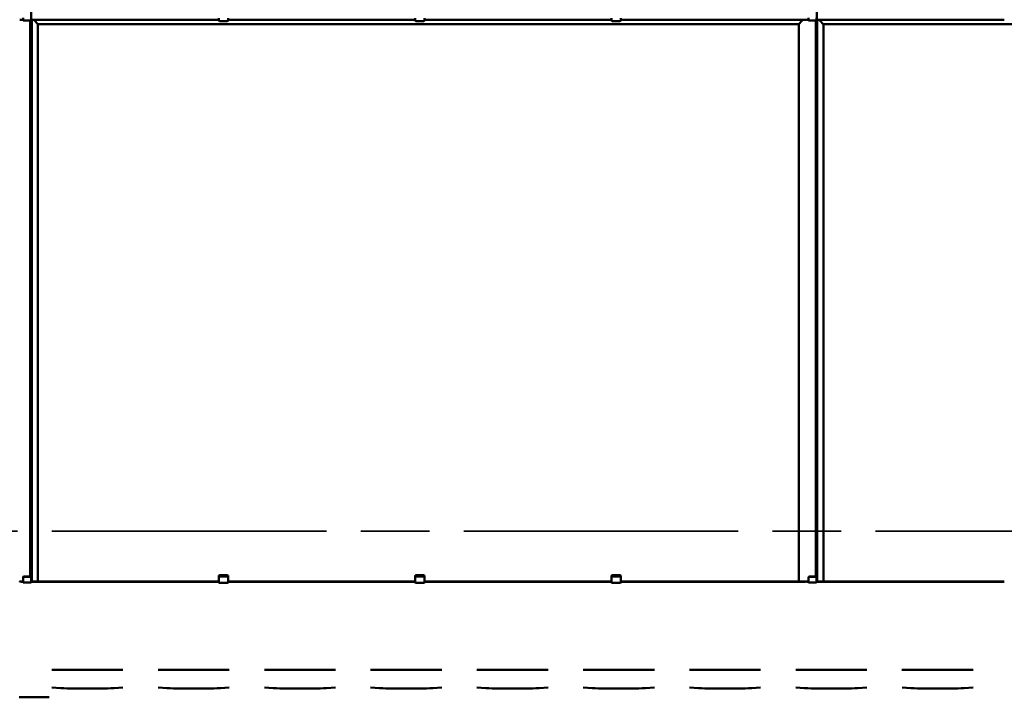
# Model space of a CAD drawing. Header units: millimetres. Extents: x 200 to 13555, y -185 to 8310.
# Tile 10 of 70: x 4038 to 6030, y 1997 to 3368. Entities that reach past the tile are written whole.
import ezdxf

# ---------------------------------------------------------------- set-up
doc = ezdxf.new("R2010")
doc.units = ezdxf.units.MM
doc.header["$LTSCALE"] = 10
doc.linetypes.add('CHAIN', pattern=[0.3543, 0.2362, -0.0295, 0.0591, -0.0295])
doc.linetypes.add('Long Dash Dotted', pattern=[305, 240, -30, 5, -30])
doc.layers.add('Schnittansichtslinien(DIN)', color=7, linetype='Long Dash Dotted', lineweight=35)
doc.layers.add('Sichtbare Kanten(DIN)', color=7, linetype='Continuous', lineweight=50)

# ---------------------------------------------------------------- blocks, each defined once
blk = doc.blocks.new('2DTransSchnitt0')
at = {"layer": 'Schnittansichtslinien(DIN)', "linetype": 'CHAIN', "ltscale": 23.520557}
blk.add_line((160.25, 233.27), (807.45, 233.27), dxfattribs=at)

msp = doc.modelspace()

# ---------------------------------------------------------------- linework, layer by layer
at = {"layer": 'Sichtbare Kanten(DIN)'}
for p, q in [((4061, 3367.9), (4061, 4504.7)), ((5650, 3367.9), (5650, 4504.7)), ((4038, 3367.8), (4038, 3367.9)), ((4041, 3367.9), (4041, 3367.9)), ((4041, 3367.7), (4041, 3367.9)), ((4042.5, 3367.9), (4042.5, 3367.9)), ((4042.5, 3367.9), (4042.5, 3367.8)), ((4043, 3367.7), (4043, 3367.7)), ((4044.3, 3367.7), (4043.3, 3367.7)), ((4044.3, 3371.4), (4044.3, 3366.2)), ((4060.8, 3371.4), (4060.8, 3366.2)), ((4061.7, 3367.7), (4060.8, 3367.7)), ((4061, 3367.8), (4061, 3367.9)), ((4061, 2230.9), (4061, 3367.7)), ((4062, 3367.9), (4062, 3367.9)), ((4062, 2230.9), (4062, 3367.7)), ((4062, 3367.7), (4062, 3367.7)), ((4063.7, 3367.7), (4063, 3367.7)), ((4063.5, 3367.9), (4063.5, 3367.8)), ((4074, 3367.9), (4063.8, 3367.9)), ((4063.8, 3367.8), (4071.3, 3367.8)), ((4064, 3367.8), (4064, 3367.7)), ((4064, 3367.7), (4064, 3367.7)), ((4065.9, 3367.8), (4064.3, 3367.8)), ((4064.3, 3367.7), (4065.7, 3367.7)), ((4065.7, 3367.7), (4064.3, 3367.7)), ((4065.5, 3367.9), (4065.5, 3367.9)), ((4065.5, 3367.8), (4065.5, 3367.9)), ((4440.5, 3367.9), (4065.5, 3367.9)), ((4065.5, 3367.8), (4440.5, 3367.8)), ((4068, 3365.3), (4065.6, 3367.7)), ((4068, 3365.3), (4065.6, 3367.7)), ((4066, 3367.7), (4066, 3367.8)), ((4066, 3367.7), (4066, 3367.7)), ((4067.3, 3367.8), (4066.1, 3367.8)), ((4070.5, 3367.8), (4067.6, 3367.8)), ((4071.9, 3367.8), (4070.7, 3367.8)), ((4071.7, 3367.8), (4075.7, 3367.8)), ((4072, 3367.7), (4072, 3367.8)), ((4072, 3367.7), (4072, 3367.7)), ((4073.8, 3367.8), (4072.2, 3367.8)), ((4072.3, 3367.7), (4073.8, 3367.7)), ((4075.5, 3367.7), (4072.3, 3367.7)), ((4074.1, 3367.7), (4074.1, 3367.8)), ((4076, 3367.8), (4076, 3367.8)), ((4076, 3367.8), (4076, 3367.7)), ((4440.5, 3366.2), (4440.5, 3370.8)), ((4459, 3370.8), (4459, 3366.2)), ((4837.8, 3367.9), (4459, 3367.9)), ((4459, 3367.8), (4837.8, 3367.8)), ((4837.8, 3366.2), (4837.8, 3370.8)), ((4856.3, 3370.8), (4856.3, 3366.2)), ((5235, 3367.9), (4856.3, 3367.9)), ((4856.3, 3367.8), (5235, 3367.8)), ((5235, 3366.2), (5235, 3370.8)), ((5253.5, 3370.8), (5253.5, 3366.2)), ((5622.5, 3367.9), (5253.5, 3367.9)), ((5253.5, 3367.8), (5622.5, 3367.8)), ((5612, 3367.8), (5612, 3367.8)), ((5612, 3367.8), (5612, 3367.7)), ((5616.3, 3367.8), (5612.3, 3367.8)), ((5612.5, 3367.7), (5615.7, 3367.7)), ((5614, 3367.9), (5624.2, 3367.9)), ((5614, 3367.7), (5614, 3367.8)), ((5614.3, 3367.8), (5615.9, 3367.8)), ((5615.7, 3367.7), (5614.3, 3367.7)), ((5616, 3367.7), (5616, 3367.8)), ((5616, 3367.7), (5616, 3367.7)), ((5616.1, 3367.8), (5617.3, 3367.8)), ((5624.2, 3367.8), (5616.8, 3367.8)), ((5617.6, 3367.8), (5620.5, 3367.8)), ((5620.1, 3365.3), (5622.4, 3367.7)), ((5622.4, 3367.7), (5620.1, 3365.3)), ((5620.7, 3367.8), (5621.9, 3367.8)), ((5622, 3367.7), (5622, 3367.8)), ((5622, 3367.7), (5622, 3367.7)), ((5622.2, 3367.8), (5623.8, 3367.8)), ((5622.3, 3367.7), (5623.8, 3367.7)), ((5623.8, 3367.7), (5622.3, 3367.7)), ((5622.5, 3367.9), (5622.5, 3367.9)), ((5622.5, 3367.8), (5622.5, 3367.9)), ((5624.1, 3367.8), (5624.1, 3367.7)), ((5624.1, 3367.7), (5624.1, 3367.7)), ((5624.4, 3367.7), (5625, 3367.7)), ((5624.5, 3367.9), (5624.5, 3367.8)), ((5626, 3367.7), (5626, 3367.8)), ((5627, 3367.8), (5627, 3367.9)), ((5630, 3367.9), (5630, 3367.9)), ((5630, 3367.7), (5630, 3367.9)), ((5631.5, 3367.9), (5631.5, 3367.9)), ((5631.5, 3367.9), (5631.5, 3367.8)), ((5632, 3367.7), (5632, 3367.7)), ((5633.3, 3367.7), (5632.3, 3367.7)), ((5633.3, 3371.4), (5633.3, 3366.2)), ((5649.8, 3371.4), (5649.8, 3366.2)), ((5650.7, 3367.7), (5649.8, 3367.7)), ((5650, 3367.8), (5650, 3367.9)), ((5650, 2230.9), (5650, 3367.7)), ((5651, 3367.9), (5651, 3367.9)), ((5651, 2230.9), (5651, 3367.7)), ((5651, 3367.7), (5651, 3367.7)), ((5652.7, 3367.7), (5652, 3367.7)), ((5652.5, 3367.9), (5652.5, 3367.8)), ((5663, 3367.9), (5652.8, 3367.9)), ((5652.8, 3367.8), (5660.3, 3367.8)), ((5653, 3367.8), (5653, 3367.7)), ((5653, 3367.7), (5653, 3367.7)), ((5654.9, 3367.8), (5653.3, 3367.8)), ((5653.3, 3367.7), (5654.7, 3367.7)), ((5654.7, 3367.7), (5653.3, 3367.7)), ((5654.5, 3367.9), (5654.5, 3367.9)), ((5654.5, 3367.8), (5654.5, 3367.9)), ((6029.5, 3367.9), (5654.5, 3367.9)), ((5654.5, 3367.8), (6029.5, 3367.8)), ((5657, 3365.3), (5654.6, 3367.7)), ((5657, 3365.3), (5654.6, 3367.7)), ((5655, 3367.7), (5655, 3367.8)), ((5655, 3367.7), (5655, 3367.7)), ((5656.3, 3367.8), (5655.1, 3367.8)), ((5659.5, 3367.8), (5656.6, 3367.8)), ((5660.9, 3367.8), (5659.7, 3367.8)), ((5660.7, 3367.8), (5664.7, 3367.8)), ((5661, 3367.7), (5661, 3367.8)), ((5661, 3367.7), (5661, 3367.7)), ((5662.8, 3367.8), (5661.2, 3367.8)), ((5661.3, 3367.7), (5662.8, 3367.7)), ((5664.5, 3367.7), (5661.3, 3367.7)), ((5663.1, 3367.7), (5663.1, 3367.8)), ((5665, 3367.8), (5665, 3367.8)), ((5665, 3367.8), (5665, 3367.7)), ((4044.3, 3366.2), (4060.8, 3366.2)), ((4059, 2241.6), (4059, 3366.2)), ((4074.3, 3359.1), (4068, 3365.3)), ((4074.3, 3359.1), (4068, 3365.3)), ((4074.5, 3358.8), (5613.5, 3358.8)), ((4074.5, 2230.9), (4074.5, 3358.8)), ((4441.5, 3365.2), (4458, 3365.2)), ((4838.8, 3365.2), (4855.3, 3365.2)), ((5236, 3365.2), (5252.5, 3365.2)), ((5613.5, 2230.9), (5613.5, 3358.8)), ((5613.8, 3359.1), (5620, 3365.3)), ((5620, 3365.3), (5613.8, 3359.1)), ((5633.3, 3366.2), (5649.8, 3366.2)), ((5648, 2241.6), (5648, 3366.2)), ((5663.3, 3359.1), (5657, 3365.3)), ((5663.3, 3359.1), (5657, 3365.3)), ((5663.5, 3358.8), (7202.5, 3358.8)), ((5663.5, 2230.9), (5663.5, 3358.8)), ((4044.3, 2240.1), (4044.3, 2239.2)), ((4044.3, 2234.4), (4044.3, 2239.2)), ((4044.3, 2234.4), (4044.3, 2229.2)), ((4045.3, 2240.7), (4045.3, 2241.6)), ((4045.3, 2241.6), (4059.8, 2241.6)), ((4045.3, 2240.7), (4059.8, 2240.7)), ((4059.8, 2241.6), (4059.8, 2240.7)), ((4060.8, 2239.2), (4060.8, 2240.1)), ((4060.8, 2234.4), (4060.8, 2239.2)), ((4060.8, 2234.4), (4060.8, 2229.2)), ((4440.5, 2243.2), (4440.5, 2242.2)), ((4440.5, 2242.2), (4440.5, 2239.8)), ((4440.5, 2239.8), (4440.5, 2235.9)), ((4440.5, 2235.9), (4440.5, 2233.8)), ((4440.5, 2229.2), (4440.5, 2233.8)), ((4441.5, 2243.8), (4458, 2243.8)), ((4441.5, 2241.5), (4458, 2241.5)), ((4459, 2242.2), (4459, 2243.2)), ((4459, 2239.8), (4459, 2242.2)), ((4459, 2235.9), (4459, 2239.8)), ((4459, 2233.8), (4459, 2235.9)), ((4459, 2233.8), (4459, 2229.2)), ((4837.8, 2243.2), (4837.8, 2242.2)), ((4837.8, 2242.2), (4837.8, 2239.8)), ((4837.8, 2239.8), (4837.8, 2235.9)), ((4837.8, 2235.9), (4837.8, 2233.8)), ((4837.8, 2229.2), (4837.8, 2233.8)), ((4838.8, 2243.8), (4855.3, 2243.8)), ((4838.8, 2241.5), (4855.3, 2241.5)), ((4856.3, 2242.2), (4856.3, 2243.2)), ((4856.3, 2239.8), (4856.3, 2242.2)), ((4856.3, 2235.9), (4856.3, 2239.8)), ((4856.3, 2233.8), (4856.3, 2235.9)), ((4856.3, 2233.8), (4856.3, 2229.2)), ((5235, 2243.2), (5235, 2242.2)), ((5235, 2242.2), (5235, 2239.8)), ((5235, 2239.8), (5235, 2235.9)), ((5235, 2235.9), (5235, 2233.8)), ((5235, 2229.2), (5235, 2233.8)), ((5236, 2243.8), (5252.5, 2243.8)), ((5236, 2241.5), (5252.5, 2241.5)), ((5253.5, 2242.2), (5253.5, 2243.2)), ((5253.5, 2239.8), (5253.5, 2242.2)), ((5253.5, 2235.9), (5253.5, 2239.8)), ((5253.5, 2233.8), (5253.5, 2235.9)), ((5253.5, 2233.8), (5253.5, 2229.2)), ((5633.3, 2240.1), (5633.3, 2239.2)), ((5633.3, 2234.4), (5633.3, 2239.2)), ((5633.3, 2234.4), (5633.3, 2229.2)), ((5634.3, 2240.7), (5634.3, 2241.6)), ((5634.3, 2241.6), (5648.8, 2241.6)), ((5634.3, 2240.7), (5648.8, 2240.7)), ((5648.8, 2241.6), (5648.8, 2240.7)), ((5649.8, 2239.2), (5649.8, 2240.1)), ((5649.8, 2234.4), (5649.8, 2239.2)), ((5649.8, 2234.4), (5649.8, 2229.2)), ((4038, 2230.9), (4037.6, 2230.9)), ((4038, 2230.8), (4038, 2230.9)), ((4039, 2230.9), (4038.1, 2230.9)), ((4039.5, 2230.9), (4039.1, 2230.9)), ((4040.5, 2230.9), (4039.6, 2230.9)), ((4041, 2230.9), (4040.6, 2230.9)), ((4041, 2230.9), (4041, 2230.9)), ((4041, 2230.7), (4041, 2230.9)), ((4042, 2230.9), (4041.1, 2230.9)), ((4042.5, 2230.9), (4042.1, 2230.9)), ((4042.5, 2230.9), (4042.5, 2230.9)), ((4042.5, 2230.9), (4042.5, 2230.8)), ((4043.5, 2230.9), (4042.6, 2230.9)), ((4043, 2230.7), (4043, 2230.7)), ((4044.3, 2230.7), (4043.3, 2230.7)), ((4044, 2230.9), (4043.6, 2230.9)), ((4044.3, 2230.9), (4044.1, 2230.9)), ((4044.3, 2229.2), (4060.8, 2229.2)), ((4061.7, 2230.7), (4060.8, 2230.7)), ((4061, 2230.8), (4061, 2230.9)), ((4062, 2230.9), (4062, 2230.9)), ((4062, 2230.7), (4062, 2230.7)), ((4063, 2230.9), (4068, 2230.9)), ((4063.7, 2230.7), (4063, 2230.7)), ((4063.5, 2230.9), (4063.5, 2230.8)), ((4074, 2230.9), (4063.8, 2230.9)), ((4063.8, 2230.8), (4071.3, 2230.8)), ((4064, 2230.8), (4064, 2230.7)), ((4064, 2230.7), (4064, 2230.7)), ((4064, 2230.7), (4064, 2230.7)), ((4064, 2230.7), (4064, 2230.7)), ((4064, 2230.7), (4064, 2230.7)), ((4064, 2230.7), (4440.5, 2230.7)), ((4065.9, 2230.8), (4064.3, 2230.8)), ((4064.3, 2230.7), (4065.7, 2230.7)), ((4065.7, 2230.7), (4064.3, 2230.7)), ((4065.5, 2230.9), (4065.5, 2230.9)), ((4065.5, 2230.8), (4065.5, 2230.9)), ((4440.5, 2230.9), (4065.5, 2230.9)), ((4065.5, 2230.8), (4440.5, 2230.8)), ((4066, 2230.7), (4066, 2230.8)), ((4066, 2230.7), (4066, 2230.7)), ((4067.3, 2230.8), (4066.1, 2230.8)), ((4070.5, 2230.8), (4067.6, 2230.8)), ((4068, 2230.9), (4074.3, 2230.9)), ((4071.9, 2230.8), (4070.7, 2230.8)), ((4071.7, 2230.8), (4075.7, 2230.8)), ((4072, 2230.7), (4072, 2230.8)), ((4072, 2230.7), (4072, 2230.7)), ((4073.8, 2230.8), (4072.2, 2230.8)), ((4072.3, 2230.7), (4073.8, 2230.7)), ((4075.5, 2230.7), (4072.3, 2230.7)), ((4074.1, 2230.7), (4074.1, 2230.8)), ((4074.5, 2230.9), (4074.5, 2230.9)), ((4076, 2230.8), (4076, 2230.8)), ((4076, 2230.8), (4076, 2230.7)), ((4076, 2230.8), (4076, 2230.8)), ((4076, 2230.8), (4076, 2230.8)), ((4076, 2230.8), (4076, 2230.8)), ((4076, 2230.8), (4440.5, 2230.8)), ((4441.5, 2228.2), (4458, 2228.2)), ((4837.8, 2230.9), (4459, 2230.9)), ((4459, 2230.8), (4837.8, 2230.8)), ((4459, 2230.8), (4837.8, 2230.8)), ((4459, 2230.7), (4837.8, 2230.7)), ((4838.8, 2228.2), (4855.3, 2228.2)), ((5235, 2230.9), (4856.3, 2230.9)), ((4856.3, 2230.8), (5235, 2230.8)), ((4856.3, 2230.8), (5235, 2230.8)), ((4856.3, 2230.7), (5235, 2230.7)), ((5236, 2228.2), (5252.5, 2228.2)), ((5622.5, 2230.9), (5253.5, 2230.9)), ((5253.5, 2230.8), (5622.5, 2230.8)), ((5253.5, 2230.8), (5612, 2230.8)), ((5253.5, 2230.7), (5624, 2230.7)), ((5612, 2230.8), (5612, 2230.8)), ((5612, 2230.8), (5612, 2230.7)), ((5612, 2230.8), (5612, 2230.8)), ((5612, 2230.8), (5612, 2230.8)), ((5612, 2230.8), (5612, 2230.8)), ((5616.3, 2230.8), (5612.3, 2230.8)), ((5612.5, 2230.7), (5615.7, 2230.7)), ((5613.5, 2230.9), (5613.5, 2230.9)), ((5620, 2230.9), (5613.8, 2230.9)), ((5614, 2230.9), (5624.2, 2230.9)), ((5614, 2230.7), (5614, 2230.8)), ((5614.3, 2230.8), (5615.9, 2230.8)), ((5615.7, 2230.7), (5614.3, 2230.7)), ((5616, 2230.7), (5616, 2230.8)), ((5616, 2230.7), (5616, 2230.7)), ((5616.1, 2230.8), (5617.3, 2230.8)), ((5624.2, 2230.8), (5616.8, 2230.8)), ((5617.6, 2230.8), (5620.5, 2230.8)), ((5625.5, 2230.9), (5620.1, 2230.9)), ((5620.7, 2230.8), (5621.9, 2230.8)), ((5622, 2230.7), (5622, 2230.8)), ((5622, 2230.7), (5622, 2230.7)), ((5622.2, 2230.8), (5623.8, 2230.8)), ((5622.3, 2230.7), (5623.8, 2230.7)), ((5623.8, 2230.7), (5622.3, 2230.7)), ((5622.5, 2230.9), (5622.5, 2230.9)), ((5622.5, 2230.8), (5622.5, 2230.9)), ((5624, 2230.7), (5624, 2230.7)), ((5624, 2230.7), (5624, 2230.7)), ((5624, 2230.7), (5624, 2230.7)), ((5624.1, 2230.8), (5624.1, 2230.7)), ((5624.1, 2230.7), (5624.1, 2230.7)), ((5624.4, 2230.7), (5625, 2230.7)), ((5624.5, 2230.9), (5624.5, 2230.8)), ((5626.5, 2230.9), (5625.6, 2230.9)), ((5626, 2230.7), (5626, 2230.8)), ((5627, 2230.9), (5626.6, 2230.9)), ((5627, 2230.8), (5627, 2230.9)), ((5628, 2230.9), (5627.1, 2230.9)), ((5628.5, 2230.9), (5628.1, 2230.9)), ((5629.5, 2230.9), (5628.6, 2230.9)), ((5630, 2230.9), (5629.6, 2230.9)), ((5630, 2230.9), (5630, 2230.9)), ((5630, 2230.7), (5630, 2230.9)), ((5631, 2230.9), (5630.1, 2230.9)), ((5631.5, 2230.9), (5631.1, 2230.9)), ((5631.5, 2230.9), (5631.5, 2230.9)), ((5631.5, 2230.9), (5631.5, 2230.8)), ((5632.5, 2230.9), (5631.6, 2230.9)), ((5632, 2230.7), (5632, 2230.7)), ((5633.3, 2230.7), (5632.3, 2230.7)), ((5633, 2230.9), (5632.6, 2230.9)), ((5633.3, 2230.9), (5633.1, 2230.9)), ((5633.3, 2229.2), (5649.8, 2229.2)), ((5650.7, 2230.7), (5649.8, 2230.7)), ((5650, 2230.8), (5650, 2230.9)), ((5651, 2230.9), (5651, 2230.9)), ((5651, 2230.7), (5651, 2230.7)), ((5652, 2230.9), (5657, 2230.9)), ((5652.7, 2230.7), (5652, 2230.7)), ((5652.5, 2230.9), (5652.5, 2230.8)), ((5663, 2230.9), (5652.8, 2230.9)), ((5652.8, 2230.8), (5660.3, 2230.8)), ((5653, 2230.8), (5653, 2230.7)), ((5653, 2230.7), (5653, 2230.7)), ((5653, 2230.7), (5653, 2230.7)), ((5653, 2230.7), (5653, 2230.7)), ((5653, 2230.7), (5653, 2230.7)), ((5653, 2230.7), (6029.5, 2230.7)), ((5654.9, 2230.8), (5653.3, 2230.8)), ((5653.3, 2230.7), (5654.7, 2230.7)), ((5654.7, 2230.7), (5653.3, 2230.7)), ((5654.5, 2230.9), (5654.5, 2230.9)), ((5654.5, 2230.8), (5654.5, 2230.9)), ((6029.5, 2230.9), (5654.5, 2230.9)), ((5654.5, 2230.8), (6029.5, 2230.8)), ((5655, 2230.7), (5655, 2230.8)), ((5655, 2230.7), (5655, 2230.7)), ((5656.3, 2230.8), (5655.1, 2230.8)), ((5659.5, 2230.8), (5656.6, 2230.8)), ((5657, 2230.9), (5663.3, 2230.9)), ((5660.9, 2230.8), (5659.7, 2230.8)), ((5660.7, 2230.8), (5664.7, 2230.8)), ((5661, 2230.7), (5661, 2230.8)), ((5661, 2230.7), (5661, 2230.7)), ((5662.8, 2230.8), (5661.2, 2230.8)), ((5661.3, 2230.7), (5662.8, 2230.7)), ((5664.5, 2230.7), (5661.3, 2230.7)), ((5663.1, 2230.7), (5663.1, 2230.8)), ((5663.5, 2230.9), (5663.5, 2230.9)), ((5665, 2230.8), (5665, 2230.8)), ((5665, 2230.8), (5665, 2230.7)), ((5665, 2230.8), (5665, 2230.8)), ((5665, 2230.8), (5665, 2230.8)), ((5665, 2230.8), (5665, 2230.8)), ((5665, 2230.8), (6029.5, 2230.8)), ((4102.5, 2052.4), (4121.9, 2052.4)), ((4121.9, 2052.4), (4148.7, 2052.4)), ((4148.7, 2052.4), (4200.4, 2052.4)), ((4200.4, 2052.4), (4227.2, 2052.4)), ((4227.2, 2052.4), (4246.5, 2052.4)), ((4317.5, 2052.4), (4336.9, 2052.4)), ((4336.9, 2052.4), (4363.7, 2052.4)), ((4363.7, 2052.4), (4415.4, 2052.4)), ((4415.4, 2052.4), (4442.2, 2052.4)), ((4442.2, 2052.4), (4461.5, 2052.4)), ((4532.5, 2052.4), (4551.9, 2052.4)), ((4551.9, 2052.4), (4578.7, 2052.4)), ((4578.7, 2052.4), (4630.4, 2052.4)), ((4630.4, 2052.4), (4657.2, 2052.4)), ((4657.2, 2052.4), (4676.5, 2052.4)), ((4747.5, 2052.4), (4766.9, 2052.4)), ((4766.9, 2052.4), (4793.7, 2052.4)), ((4793.7, 2052.4), (4845.4, 2052.4)), ((4845.4, 2052.4), (4872.2, 2052.4)), ((4872.2, 2052.4), (4891.5, 2052.4)), ((4962.5, 2052.4), (4981.9, 2052.4)), ((4981.9, 2052.4), (5008.7, 2052.4)), ((5008.7, 2052.4), (5060.4, 2052.4)), ((5060.4, 2052.4), (5087.2, 2052.4)), ((5087.2, 2052.4), (5106.5, 2052.4)), ((5177.5, 2052.4), (5196.9, 2052.4)), ((5196.9, 2052.4), (5223.7, 2052.4)), ((5223.7, 2052.4), (5275.4, 2052.4)), ((5275.4, 2052.4), (5302.2, 2052.4)), ((5302.2, 2052.4), (5321.5, 2052.4)), ((5392.5, 2052.4), (5411.9, 2052.4)), ((5411.9, 2052.4), (5438.7, 2052.4)), ((5438.7, 2052.4), (5490.4, 2052.4)), ((5490.4, 2052.4), (5517.2, 2052.4)), ((5517.2, 2052.4), (5536.5, 2052.4)), ((5607.5, 2052.4), (5626.9, 2052.4)), ((5626.9, 2052.4), (5653.7, 2052.4)), ((5653.7, 2052.4), (5705.4, 2052.4)), ((5705.4, 2052.4), (5732.2, 2052.4)), ((5732.2, 2052.4), (5751.5, 2052.4)), ((5822.5, 2052.4), (5841.9, 2052.4)), ((5841.9, 2052.4), (5868.7, 2052.4)), ((5868.7, 2052.4), (5920.4, 2052.4)), ((5920.4, 2052.4), (5947.2, 2052.4)), ((5947.2, 2052.4), (5966.5, 2052.4)), ((4120.6, 2015.4), (4102.6, 2016.6)), ((4201.5, 2014.6), (4147.5, 2014.6)), ((4246.5, 2016.6), (4228.5, 2015.4)), ((4335.6, 2015.4), (4317.6, 2016.6)), ((4416.5, 2014.6), (4362.5, 2014.6)), ((4461.5, 2016.6), (4443.5, 2015.4)), ((4550.6, 2015.4), (4532.6, 2016.6)), ((4631.5, 2014.6), (4577.5, 2014.6)), ((4676.5, 2016.6), (4658.5, 2015.4)), ((4765.6, 2015.4), (4747.6, 2016.6)), ((4846.5, 2014.6), (4792.5, 2014.6)), ((4891.5, 2016.6), (4873.5, 2015.4)), ((4980.6, 2015.4), (4962.6, 2016.6)), ((5061.5, 2014.6), (5007.5, 2014.6)), ((5106.5, 2016.6), (5088.5, 2015.4)), ((5195.6, 2015.4), (5177.6, 2016.6)), ((5276.5, 2014.6), (5222.5, 2014.6)), ((5321.5, 2016.6), (5303.5, 2015.4)), ((5410.6, 2015.4), (5392.6, 2016.6)), ((5491.5, 2014.6), (5437.5, 2014.6)), ((5536.5, 2016.6), (5518.5, 2015.4)), ((5625.6, 2015.4), (5607.6, 2016.6)), ((5706.5, 2014.6), (5652.5, 2014.6)), ((5751.5, 2016.6), (5733.5, 2015.4)), ((5840.6, 2015.4), (5822.6, 2016.6)), ((5921.5, 2014.6), (5867.5, 2014.6)), ((5966.5, 2016.6), (5948.5, 2015.4)), ((4097.5, 1996.9), (4036.5, 1996.9))]:
    msp.add_line(p, q, dxfattribs=at)
for centre, start, end in [((4441.5, 3366.2), 180, 270), ((4458, 3366.2), 270, 0), ((4838.8, 3366.2), 180, 270), ((4855.3, 3366.2), 270, 0), ((5236, 3366.2), 180, 270), ((5252.5, 3366.2), 270, 0), ((4441.5, 2229.2), 180, 270), ((4458, 2229.2), 270, 0), ((4838.8, 2229.2), 180, 270), ((4855.3, 2229.2), 270, 0), ((5236, 2229.2), 180, 270), ((5252.5, 2229.2), 270, 0)]:
    msp.add_arc(centre, 1, start, end, dxfattribs=at)
for centre, major_axis, ratio, start_param, end_param in [((4037.5, 3367.8), (0.5, 0), 0.015319, 4.712389, 6.283185), ((4040.3, 3367.9), (-2.25, 0), 0.015319, 4.845852, 6.283185), ((4042.3, 3367.6), (17.3, 0), 0.015319, 1.454796, 1.704259), ((4041.8, 3367.9), (-0.75, 0), 0.015319, 3.141593, 6.283185), ((4042, 3367.7), (1, 0), 0.015319, 3.141593, 6.283185), ((4044.8, 3367.8), (-2.25, 0), 0.015319, 0, 1.346703), ((4043.3, 3367.7), (-0.3, 0), 0.015319, 4.712389, 6.283185), ((4058.8, 3367.8), (2.25, 0), 0.015319, 5.807303, 6.283185), ((4062, 3367.9), (-1, 0), 0.015319, 4.945257, 6.283185), ((4061.7, 3367.7), (0.3, 0), 0.015319, 0, 1.570796), ((4061.7, 3367.9), (0.3, 0), 0.015319, 4.945257, 6.283185), ((4063, 3367.7), (-1, 0), 0.015319, 0, 1.570796), ((4063.8, 3367.9), (-0.3, 0), 0.015319, 4.712389, 6.283185), ((4063.8, 3367.8), (-0.3, 0), 0.015319, 0, 1.570796), ((4063.7, 3367.7), (0.3, 0), 0.015319, 4.712389, 6.283185), ((4064.3, 3367.8), (-0.3, 0), 0.015319, 4.712389, 6.283185), ((4064.3, 3367.7), (-0.3, 0), 0.015319, 0, 1.570796), ((4064.3, 3367.7), (-0.3, 0), 0.015319, 4.712389, 6.283185), ((4065.7, 3367.7), (0.3, 0), 0.015319, 4.712389, 6.283185), ((4065.7, 3367.7), (0.3, 0), 0.015319, 0, 1.570796), ((4065.9, 3367.8), (-0.3, 0), 0.015319, 1.570796, 2.391101), ((4067.6, 3367.8), (-0.3, 0), 0.015319, 4.712389, 5.532694), ((4070.5, 3367.8), (-0.3, 0), 0.015319, 3.892084, 4.712389), ((4071.3, 3367.8), (1, 0), 0.015319, 1.134464, 1.570796), ((4072.2, 3367.8), (-0.3, 0), 0.015319, 0.750492, 1.570796), ((4072.3, 3367.7), (-0.3, 0), 0.015319, 4.712389, 6.283185), ((4072.3, 3367.7), (-0.3, 0), 0.015319, 0, 1.570796), ((4073.8, 3367.8), (0.3, 0), 0.015319, 0, 1.570796), ((4073.8, 3367.7), (0.3, 0), 0.015319, 4.712389, 6.283185), ((4074, 3367.9), (0.5, 0), 0.015319, 4.712389, 6.283185), ((4075.5, 3367.7), (0.5, 0), 0.015319, 4.712389, 6.283185), ((4075.5, 3367.8), (0.5, 0), 0.015319, 0, 1.134464), ((5612.5, 3367.8), (-0.5, 0), 0.015319, 5.148721, 6.283185), ((5612.5, 3367.7), (-0.5, 0), 0.015319, 0, 1.570796), ((5614, 3367.9), (-0.5, 0), 0.015319, 0, 1.570796), ((5614.3, 3367.8), (-0.3, 0), 0.015319, 4.712389, 6.283185), ((5614.3, 3367.7), (-0.3, 0), 0.015319, 0, 1.570796), ((5615.7, 3367.7), (0.3, 0), 0.015319, 4.712389, 6.283185), ((5615.7, 3367.7), (0.3, 0), 0.015319, 0, 1.570796), ((5615.9, 3367.8), (0.3, 0), 0.015319, 4.712389, 5.532694), ((5616.8, 3367.8), (-1, 0), 0.015319, 4.712389, 5.148721), ((5617.6, 3367.8), (0.3, 0), 0.015319, 1.570796, 2.391101), ((5620.5, 3367.8), (0.3, 0), 0.015319, 0.750492, 1.570796), ((5622.2, 3367.8), (0.3, 0), 0.015319, 3.892084, 4.712389), ((5622.3, 3367.7), (-0.3, 0), 0.015319, 4.712389, 6.283185), ((5622.3, 3367.7), (-0.3, 0), 0.015319, 0, 1.570796), ((5623.8, 3367.8), (0.3, 0), 0.015319, 0, 1.570796), ((5623.8, 3367.7), (0.3, 0), 0.015319, 0, 1.570796), ((5623.8, 3367.7), (0.3, 0), 0.015319, 4.712389, 6.283185), ((5624.4, 3367.7), (-0.3, 0), 0.015319, 0, 1.570796), ((5624.2, 3367.9), (0.3, 0), 0.015319, 0, 1.570796), ((5624.2, 3367.8), (0.3, 0), 0.015319, 4.712389, 6.283185), ((5625, 3367.7), (1, 0), 0.015319, 4.712389, 6.283185), ((5626.5, 3367.8), (-0.5, 0), 0.015319, 4.712389, 6.283185), ((5626.5, 3367.8), (0.5, 0), 0.015319, 4.712389, 6.283185), ((5629.3, 3367.9), (-2.25, 0), 0.015319, 4.845852, 6.283185), ((5631.3, 3367.6), (17.3, 0), 0.015319, 1.454796, 1.704259), ((5630.8, 3367.9), (-0.75, 0), 0.015319, 3.141593, 6.283185), ((5631, 3367.7), (1, 0), 0.015319, 3.141593, 6.283185), ((5633.8, 3367.8), (-2.25, 0), 0.015319, 0, 1.346703), ((5632.3, 3367.7), (-0.3, 0), 0.015319, 4.712389, 6.283185), ((5647.8, 3367.8), (2.25, 0), 0.015319, 5.807303, 6.283185), ((5651, 3367.9), (-1, 0), 0.015319, 4.945257, 6.283185), ((5650.7, 3367.7), (0.3, 0), 0.015319, 0, 1.570796), ((5650.7, 3367.9), (0.3, 0), 0.015319, 4.945257, 6.283185), ((5652, 3367.7), (-1, 0), 0.015319, 0, 1.570796), ((5652.8, 3367.9), (-0.3, 0), 0.015319, 4.712389, 6.283185), ((5652.8, 3367.8), (-0.3, 0), 0.015319, 0, 1.570796), ((5652.7, 3367.7), (0.3, 0), 0.015319, 4.712389, 6.283185), ((5653.3, 3367.8), (-0.3, 0), 0.015319, 4.712389, 6.283185), ((5653.3, 3367.7), (-0.3, 0), 0.015319, 0, 1.570796), ((5653.3, 3367.7), (-0.3, 0), 0.015319, 4.712389, 6.283185), ((5654.7, 3367.7), (0.3, 0), 0.015319, 4.712389, 6.283185), ((5654.7, 3367.7), (0.3, 0), 0.015319, 0, 1.570796), ((5654.9, 3367.8), (-0.3, 0), 0.015319, 1.570796, 2.391101), ((5656.6, 3367.8), (-0.3, 0), 0.015319, 4.712389, 5.532694), ((5659.5, 3367.8), (-0.3, 0), 0.015319, 3.892084, 4.712389), ((5660.3, 3367.8), (1, 0), 0.015319, 1.134464, 1.570796), ((5661.2, 3367.8), (-0.3, 0), 0.015319, 0.750492, 1.570796), ((5661.3, 3367.7), (-0.3, 0), 0.015319, 4.712389, 6.283185), ((5661.3, 3367.7), (-0.3, 0), 0.015319, 0, 1.570796), ((5662.8, 3367.8), (0.3, 0), 0.015319, 0, 1.570796), ((5662.8, 3367.7), (0.3, 0), 0.015319, 4.712389, 6.283185), ((5663, 3367.9), (0.5, 0), 0.015319, 4.712389, 6.283185), ((5664.5, 3367.7), (0.5, 0), 0.015319, 4.712389, 6.283185), ((5664.5, 3367.8), (0.5, 0), 0.015319, 0, 1.134464), ((4068, 3365.3), (0.3, -0.3), 0.00766, 1.456283, 1.578456), ((4068, 3365.3), (0.3, -0.3), 0.00766, 1.456283, 1.578456), ((4074.2, 3359.1), (0.3, -0.3), 0.00766, 0.00766, 1.456283), ((4074.2, 3359.1), (0.3, -0.3), 0.00766, 0.00766, 1.456283), ((5613.8, 3359.1), (-0.3, -0.3), 0.00766, 4.826902, 6.275525), ((5613.8, 3359.1), (-0.3, -0.3), 0.00766, 4.826902, 6.275525), ((5620.1, 3365.3), (-0.3, -0.3), 0.00766, 4.704729, 4.826902), ((5620.1, 3365.3), (0.3, 0.3), 0.00766, 1.563136, 1.68531), ((5657, 3365.3), (0.3, -0.3), 0.00766, 1.456283, 1.578456), ((5657, 3365.3), (0.3, -0.3), 0.00766, 1.456283, 1.578456), ((5663.2, 3359.1), (0.3, -0.3), 0.00766, 0.00766, 1.456283), ((5663.2, 3359.1), (0.3, -0.3), 0.00766, 0.00766, 1.456283), ((4045.3, 2237.2), (3.84, 7.43), 0.27135, 1.08729, 1.320053), ((4045.3, 2237.2), (3.07, 5.94), 0.27135, 1.08729, 1.379776), ((4059.8, 2237.2), (3.84, -7.43), 0.27135, 1.82154, 2.054303), ((4059.8, 2237.2), (3.07, -5.94), 0.27135, 1.761817, 2.054303), ((4441.5, 2243.2), (-1, 0), 0.64393, 4.712389, 6.283185), ((4441.5, 2242.2), (-1, 0), 0.64393, 0, 1.570796), ((4458, 2243.2), (1, 0), 0.64393, 0, 1.570796), ((4458, 2242.2), (1, 0), 0.64393, 4.712389, 6.283185), ((4838.8, 2243.2), (-1, 0), 0.64393, 4.712389, 6.283185), ((4838.8, 2242.2), (-1, 0), 0.64393, 0, 1.570796), ((4855.3, 2243.2), (1, 0), 0.64393, 0, 1.570796), ((4855.3, 2242.2), (1, 0), 0.64393, 4.712389, 6.283185), ((5236, 2243.2), (-1, 0), 0.64393, 4.712389, 6.283185), ((5236, 2242.2), (-1, 0), 0.64393, 0, 1.570796), ((5252.5, 2243.2), (1, 0), 0.64393, 0, 1.570796), ((5252.5, 2242.2), (1, 0), 0.64393, 4.712389, 6.283185), ((5634.3, 2237.2), (3.84, 7.43), 0.27135, 1.08729, 1.320053), ((5634.3, 2237.2), (3.07, 5.94), 0.27135, 1.08729, 1.379776), ((5648.8, 2237.2), (3.84, -7.43), 0.27135, 1.82154, 2.054303), ((5648.8, 2237.2), (3.07, -5.94), 0.27135, 1.761817, 2.054303), ((4037.6, 2230.9), (-0.3, 0), 0.015319, 1.107149, 1.570796), ((4037.5, 2230.8), (0.5, 0), 0.015319, 4.712389, 6.283185), ((4040.3, 2230.9), (-2.25, 0), 0.015319, 4.845852, 6.283185), ((4038, 2230.9), (-0.3, 0), 0.015319, 1.570796, 2.034444), ((4039.1, 2230.9), (-0.3, 0), 0.015319, 4.712389, 5.176037), ((4039.5, 2230.9), (-0.3, 0), 0.015319, 4.248741, 4.712389), ((4042.3, 2230.6), (17.3, 0), 0.015319, 1.454796, 1.704259), ((4040.6, 2230.9), (-0.3, 0), 0.015319, 1.107149, 1.570796), ((4041, 2230.9), (-0.3, 0), 0.015319, 1.570796, 2.034444), ((4041.8, 2230.9), (-0.75, 0), 0.015319, 3.141593, 6.283185), ((4042, 2230.7), (1, 0), 0.015319, 3.141593, 6.283185), ((4042.1, 2230.9), (-0.3, 0), 0.015319, 4.712389, 5.176037), ((4042.5, 2230.9), (-0.3, 0), 0.015319, 4.248741, 4.712389), ((4044.8, 2230.8), (-2.25, 0), 0.015319, 0, 1.346703), ((4043.3, 2230.7), (-0.3, 0), 0.015319, 4.712389, 6.283185), ((4043.6, 2230.9), (-0.3, 0), 0.015319, 1.107149, 1.570796), ((4044, 2230.9), (-0.3, 0), 0.015319, 1.570796, 2.034444), ((4058.8, 2230.8), (2.25, 0), 0.015319, 5.807303, 6.283185), ((4062, 2230.9), (-1, 0), 0.015319, 4.945257, 6.283185), ((4061.7, 2230.7), (0.3, 0), 0.015319, 0, 1.570796), ((4061.7, 2230.9), (0.3, 0), 0.015319, 4.945257, 6.283185), ((4063, 2230.9), (-1, 0), 0.015319, 4.712389, 6.283185), ((4063, 2230.7), (-1, 0), 0.015319, 0, 1.570796), ((4063.8, 2230.9), (-0.3, 0), 0.015319, 4.712389, 6.283185), ((4063.8, 2230.8), (-0.3, 0), 0.015319, 0, 1.570796), ((4063.7, 2230.7), (0.3, 0), 0.015319, 4.712389, 6.283185), ((4064.3, 2230.8), (-0.3, 0), 0.015319, 4.712389, 6.283185), ((4064.3, 2230.7), (-0.3, 0), 0.015319, 0, 1.570796), ((4064.3, 2230.7), (-0.3, 0), 0.015319, 4.712389, 6.283185), ((4065.7, 2230.7), (0.3, 0), 0.015319, 4.712389, 6.283185), ((4065.7, 2230.7), (0.3, 0), 0.015319, 0, 1.570796), ((4065.9, 2230.8), (-0.3, 0), 0.015319, 1.570796, 2.391101), ((4067.6, 2230.8), (-0.3, 0), 0.015319, 4.712389, 5.532694), ((4068, 2230.9), (0.3, 0), 0.015319, 1.448623, 1.570796), ((4070.5, 2230.8), (-0.3, 0), 0.015319, 3.892084, 4.712389), ((4071.3, 2230.8), (1, 0), 0.015319, 1.134464, 1.570796), ((4072.2, 2230.8), (-0.3, 0), 0.015319, 0.750492, 1.570796), ((4072.3, 2230.7), (-0.3, 0), 0.015319, 4.712389, 6.283185), ((4072.3, 2230.7), (-0.3, 0), 0.015319, 0, 1.570796), ((4073.8, 2230.8), (0.3, 0), 0.015319, 0, 1.570796), ((4073.8, 2230.7), (0.3, 0), 0.015319, 4.712389, 6.283185), ((4074, 2230.9), (0.5, 0), 0.015319, 4.712389, 6.283185), ((4074.2, 2230.9), (0.3, 0), 0.015319, 0, 1.448623), ((4075.5, 2230.7), (0.5, 0), 0.015319, 4.712389, 6.283185), ((4075.5, 2230.8), (0.5, 0), 0.015319, 0, 1.134464), ((5612.5, 2230.8), (-0.5, 0), 0.015319, 5.148721, 6.283185), ((5612.5, 2230.7), (-0.5, 0), 0.015319, 0, 1.570796), ((5613.8, 2230.9), (-0.3, 0), 0.015319, 4.834562, 6.283185), ((5614, 2230.9), (-0.5, 0), 0.015319, 0, 1.570796), ((5614.3, 2230.8), (-0.3, 0), 0.015319, 4.712389, 6.283185), ((5614.3, 2230.7), (-0.3, 0), 0.015319, 0, 1.570796), ((5615.7, 2230.7), (0.3, 0), 0.015319, 4.712389, 6.283185), ((5615.7, 2230.7), (0.3, 0), 0.015319, 0, 1.570796), ((5615.9, 2230.8), (0.3, 0), 0.015319, 4.712389, 5.532694), ((5616.8, 2230.8), (-1, 0), 0.015319, 4.712389, 5.148721), ((5617.6, 2230.8), (0.3, 0), 0.015319, 1.570796, 2.391101), ((5620.1, 2230.9), (-0.3, 0), 0.015319, 4.712389, 4.834562), ((5620.5, 2230.8), (0.3, 0), 0.015319, 0.750492, 1.570796), ((5622.2, 2230.8), (0.3, 0), 0.015319, 3.892084, 4.712389), ((5622.3, 2230.7), (-0.3, 0), 0.015319, 4.712389, 6.283185), ((5622.3, 2230.7), (-0.3, 0), 0.015319, 0, 1.570796), ((5623.8, 2230.8), (0.3, 0), 0.015319, 0, 1.570796), ((5623.8, 2230.7), (0.3, 0), 0.015319, 0, 1.570796), ((5623.8, 2230.7), (0.3, 0), 0.015319, 4.712389, 6.283185), ((5624.4, 2230.7), (-0.3, 0), 0.015319, 0, 1.570796), ((5624.2, 2230.9), (0.3, 0), 0.015319, 0, 1.570796), ((5624.2, 2230.8), (0.3, 0), 0.015319, 4.712389, 6.283185), ((5625, 2230.7), (1, 0), 0.015319, 4.712389, 6.283185), ((5625.5, 2230.9), (-0.3, 0), 0.015319, 4.248741, 4.712389), ((5626.5, 2230.8), (-0.5, 0), 0.015319, 4.712389, 6.283185), ((5626.6, 2230.9), (-0.3, 0), 0.015319, 1.107149, 1.570796), ((5626.5, 2230.8), (0.5, 0), 0.015319, 4.712389, 6.283185), ((5629.3, 2230.9), (-2.25, 0), 0.015319, 4.845852, 6.283185), ((5627, 2230.9), (-0.3, 0), 0.015319, 1.570796, 2.034444), ((5628.1, 2230.9), (-0.3, 0), 0.015319, 4.712389, 5.176037), ((5628.5, 2230.9), (-0.3, 0), 0.015319, 4.248741, 4.712389), ((5631.3, 2230.6), (17.3, 0), 0.015319, 1.454796, 1.704259), ((5629.6, 2230.9), (-0.3, 0), 0.015319, 1.107149, 1.570796), ((5630, 2230.9), (-0.3, 0), 0.015319, 1.570796, 2.034444), ((5630.8, 2230.9), (-0.75, 0), 0.015319, 3.141593, 6.283185), ((5631, 2230.7), (1, 0), 0.015319, 3.141593, 6.283185), ((5631.1, 2230.9), (-0.3, 0), 0.015319, 4.712389, 5.176037), ((5631.5, 2230.9), (-0.3, 0), 0.015319, 4.248741, 4.712389), ((5633.8, 2230.8), (-2.25, 0), 0.015319, 0, 1.346703), ((5632.3, 2230.7), (-0.3, 0), 0.015319, 4.712389, 6.283185), ((5632.6, 2230.9), (-0.3, 0), 0.015319, 1.107149, 1.570796), ((5633, 2230.9), (-0.3, 0), 0.015319, 1.570796, 2.034444), ((5647.8, 2230.8), (2.25, 0), 0.015319, 5.807303, 6.283185), ((5651, 2230.9), (-1, 0), 0.015319, 4.945257, 6.283185), ((5650.7, 2230.7), (0.3, 0), 0.015319, 0, 1.570796), ((5650.7, 2230.9), (0.3, 0), 0.015319, 4.945257, 6.283185), ((5652, 2230.9), (-1, 0), 0.015319, 4.712389, 6.283185), ((5652, 2230.7), (-1, 0), 0.015319, 0, 1.570796), ((5652.8, 2230.9), (-0.3, 0), 0.015319, 4.712389, 6.283185), ((5652.8, 2230.8), (-0.3, 0), 0.015319, 0, 1.570796), ((5652.7, 2230.7), (0.3, 0), 0.015319, 4.712389, 6.283185), ((5653.3, 2230.8), (-0.3, 0), 0.015319, 4.712389, 6.283185), ((5653.3, 2230.7), (-0.3, 0), 0.015319, 0, 1.570796), ((5653.3, 2230.7), (-0.3, 0), 0.015319, 4.712389, 6.283185), ((5654.7, 2230.7), (0.3, 0), 0.015319, 4.712389, 6.283185), ((5654.7, 2230.7), (0.3, 0), 0.015319, 0, 1.570796), ((5654.9, 2230.8), (-0.3, 0), 0.015319, 1.570796, 2.391101), ((5656.6, 2230.8), (-0.3, 0), 0.015319, 4.712389, 5.532694), ((5657, 2230.9), (0.3, 0), 0.015319, 1.448623, 1.570796), ((5659.5, 2230.8), (-0.3, 0), 0.015319, 3.892084, 4.712389), ((5660.3, 2230.8), (1, 0), 0.015319, 1.134464, 1.570796), ((5661.2, 2230.8), (-0.3, 0), 0.015319, 0.750492, 1.570796), ((5661.3, 2230.7), (-0.3, 0), 0.015319, 4.712389, 6.283185), ((5661.3, 2230.7), (-0.3, 0), 0.015319, 0, 1.570796), ((5662.8, 2230.8), (0.3, 0), 0.015319, 0, 1.570796), ((5662.8, 2230.7), (0.3, 0), 0.015319, 4.712389, 6.283185), ((5663, 2230.9), (0.5, 0), 0.015319, 4.712389, 6.283185), ((5663.2, 2230.9), (0.3, 0), 0.015319, 0, 1.448623), ((5664.5, 2230.7), (0.5, 0), 0.015319, 4.712389, 6.283185), ((5664.5, 2230.8), (0.5, 0), 0.015319, 0, 1.134464), ((4147.5, 2021.8), (-59, 0), 0.121869, 1.095768, 1.570796), ((4201.5, 2021.8), (-59, 0), 0.121869, 1.570796, 2.045824), ((4362.5, 2021.8), (-59, 0), 0.121869, 1.095768, 1.570796), ((4416.5, 2021.8), (-59, 0), 0.121869, 1.570796, 2.045824), ((4577.5, 2021.8), (-59, 0), 0.121869, 1.095768, 1.570796), ((4631.5, 2021.8), (-59, 0), 0.121869, 1.570796, 2.045824), ((4792.5, 2021.8), (-59, 0), 0.121869, 1.095768, 1.570796), ((4846.5, 2021.8), (-59, 0), 0.121869, 1.570796, 2.045824), ((5007.5, 2021.8), (-59, 0), 0.121869, 1.095768, 1.570796), ((5061.5, 2021.8), (-59, 0), 0.121869, 1.570796, 2.045824), ((5222.5, 2021.8), (-59, 0), 0.121869, 1.095768, 1.570796), ((5276.5, 2021.8), (-59, 0), 0.121869, 1.570796, 2.045824), ((5437.5, 2021.8), (-59, 0), 0.121869, 1.095768, 1.570796), ((5491.5, 2021.8), (-59, 0), 0.121869, 1.570796, 2.045824), ((5652.5, 2021.8), (-59, 0), 0.121869, 1.095768, 1.570796), ((5706.5, 2021.8), (-59, 0), 0.121869, 1.570796, 2.045824), ((5867.5, 2021.8), (-59, 0), 0.121869, 1.095768, 1.570796), ((5921.5, 2021.8), (-59, 0), 0.121869, 1.570796, 2.045824)]:
    msp.add_ellipse(centre, major_axis=major_axis, ratio=ratio, start_param=start_param, end_param=end_param, dxfattribs=at)

# ---------------------------------------------------------------- block references
at = {"layer": 'Schnittansichtslinien(DIN)', "xscale": 10, "yscale": 10, "zscale": 10}
msp.add_blockref('2DTransSchnitt0', (0, 0), dxfattribs=at)

doc.saveas('drawing.dxf')
